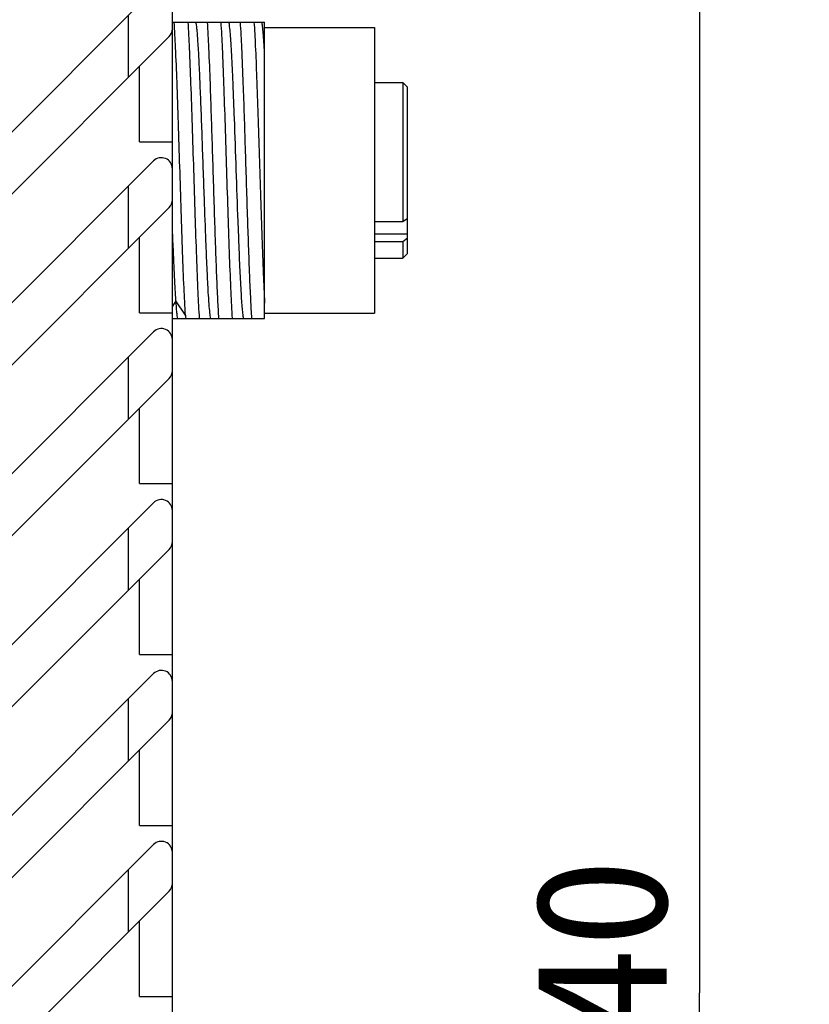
# Model space of a CAD drawing. Header units: millimetres. Extents: x 100 to 429, y 82 to 393.
# Tile 9 of 26: x 314 to 332, y 244 to 266. Entities that reach past the tile are written whole.
import ezdxf
from ezdxf.enums import TextEntityAlignment as Align

# ---------------------------------------------------------------- set-up
doc = ezdxf.new("R2010")
doc.units = ezdxf.units.MM
doc.header["$LTSCALE"] = 32.67
doc.layers.get('0').update_dxf_attribs({"linetype": 'CONTINUOUS'})
doc.layers.add('00_COMPONENTS', color=7, linetype='CONTINUOUS')
doc.layers.add('51__DRAFT_DIMS', color=7, linetype='CONTINUOUS')
doc.styles.get("Standard").update_dxf_attribs({"font": 'simfang.ttf'})
doc.dimstyles.new('DIMSTYLE_3', dxfattribs={"dimtxt": 3, "dimasz": 3, "dimexe": 2.5, "dimexo": 0.5, "dimgap": 0.75, "dimtad": 1, "dimlfac": 2, "dimdsep": 46, "dimtxsty": 'STANDARD', "dimblk": '_FILLED', "dimblk1": '_FILLED', "dimblk2": '_FILLED', "dimcen": 0.09, "dimclrt": 3, "dimazin": 2, "dimtp": 0.5, "dimtm": 0.5, "dimtfac": 1, "dimtofl": 0, "dimtmove": 0, "dimatfit": 3, "dimldrblk": '_FILLED', "dimfxl": 1, "dimtolj": 1, "dimarcsym": 0})

# ---------------------------------------------------------------- blocks, each defined once
blk = doc.blocks.new('_FILLED')
at = {"color": 0, "linetype": 'ByBlock'}
blk.add_solid([(0, 0), (-1, 0.1667), (-1, -0.1667)], dxfattribs=at)
blk = doc.blocks.new('*D7')
at = {"layer": '51__DRAFT_DIMS', "color": 4}
for p, q in [((308.295, 279.342), (332.4, 279.342)), ((329.9, 279.342), (329.9, 244.342)), ((329.9, 209.342), (329.9, 244.342)), ((308.295, 209.342), (332.4, 209.342))]:
    blk.add_line(p, q, dxfattribs=at)
at = {"layer": '51__DRAFT_DIMS', "color": 4, "xscale": 3, "yscale": 3, "zscale": 3}
for p, rotation in [((329.9, 279.342), 90), ((329.9, 209.342), 270)]:
    blk.add_blockref('_FILLED', p, dxfattribs=dict(at, rotation=rotation))
at = {"layer": '51__DRAFT_DIMS', "color": 3}
blk.add_text('140', height=3, rotation=90, dxfattribs=at).set_placement((329.15, 244.342), align=Align.CENTER)

msp = doc.modelspace()

# ---------------------------------------------------------------- linework, layer by layer
at = {"layer": '00_COMPONENTS', "color": 7}
for p, q in [((317.8952, 207.3416), (317.8952, 281.3416)), ((288.0755, 237.7706), (317.4684, 267.1635)), ((317.8952, 266.4351), (319.9952, 266.4351)), ((319.9952, 259.6851), (319.9952, 266.4351)), ((319.9952, 266.3101), (322.4952, 266.3101)), ((322.4952, 266.3101), (322.4952, 259.8101)), ((287.0148, 235.2948), (317.8219, 266.1019)), ((317.1452, 263.7076), (317.1452, 265.4251)), ((322.4952, 265.0601), (323.1452, 265.0601)), ((323.1452, 265.0601), (323.1452, 261.8945)), ((323.2452, 264.9601), (323.1452, 265.0601)), ((323.2452, 264.96), (323.2452, 261.1601)), ((317.1452, 263.7076), (317.8952, 263.7076)), ((288.0755, 233.8806), (317.4684, 263.2735)), ((287.0148, 231.4048), (317.8219, 262.2119)), ((318.6248, 262.4117), (318.6244, 262.4234)), ((319.4076, 261.524), (319.3934, 261.8942)), ((322.4952, 261.8945), (323.1452, 261.8945)), ((323.1452, 261.8945), (323.2452, 261.9662)), ((317.1452, 259.8176), (317.1452, 261.5351)), ((319.4079, 261.5168), (319.4076, 261.524)), ((323.1452, 261.4349), (322.4952, 261.4349)), ((323.2452, 261.5066), (323.1452, 261.4349)), ((323.1452, 261.4349), (323.1452, 261.0601)), ((323.2452, 261.1601), (323.1452, 261.0601)), ((322.4952, 261.0601), (323.1452, 261.0601)), ((317.1452, 259.8176), (317.8952, 259.8176)), ((319.9952, 259.8101), (322.4952, 259.8101)), ((317.8952, 259.6851), (319.9952, 259.6851)), ((288.0755, 229.9906), (317.4684, 259.3835)), ((287.0148, 227.5148), (317.8219, 258.3219)), ((317.1452, 255.9276), (317.1452, 257.6451)), ((317.1452, 255.9276), (317.8952, 255.9276)), ((288.0755, 226.1006), (317.4684, 255.4935)), ((280.7648, 217.3748), (317.8219, 254.4319)), ((317.1452, 252.0376), (317.1452, 253.7551)), ((317.1452, 252.0376), (317.8952, 252.0376)), ((281.8255, 215.9606), (317.4684, 251.6035)), ((280.7648, 213.4848), (317.8219, 250.5419)), ((317.1452, 248.1476), (317.1452, 249.8651)), ((317.1452, 248.1476), (317.8952, 248.1476)), ((281.8255, 212.0706), (317.4684, 247.7135)), ((283.314, 212.144), (317.8219, 246.6519)), ((317.1452, 244.2576), (317.1452, 245.9751)), ((317.1452, 244.2576), (317.8952, 244.2576))]:
    msp.add_line(p, q, dxfattribs=at)
at = {"layer": '00_COMPONENTS', "color": 4}
for p, q in [((316.8952, 265.1751), (316.8952, 266.5903)), ((316.8952, 261.2851), (316.8952, 262.7003)), ((322.4952, 261.6105), (323.2452, 261.6105)), ((317.9775, 260.0878), (317.8952, 259.964)), ((318.1943, 259.762), (317.9775, 260.0878)), ((316.8952, 257.3951), (316.8952, 258.8103)), ((316.8952, 253.5051), (316.8952, 254.9203)), ((316.8952, 249.6151), (316.8952, 251.0303)), ((316.8952, 245.7251), (316.8952, 247.1403))]:
    msp.add_line(p, q, dxfattribs=at)
at = {"layer": '00_COMPONENTS', "color": 7}
for centre, start, end in [((317.6452, 266.2787), 315, 360), ((317.6452, 263.0967), 0, 135), ((317.6452, 262.3887), 315, 360), ((317.6452, 259.2067), 0, 135), ((317.6452, 258.4987), 315, 360), ((317.6452, 255.3167), 0, 135), ((317.6452, 254.6087), 315, 360), ((317.6452, 251.4267), 0, 135), ((317.6452, 250.7187), 315, 360), ((317.6452, 247.5367), 0, 135), ((317.6452, 246.8287), 315, 360)]:
    msp.add_arc(centre, 0.25, start, end, dxfattribs=at)
for points, knots in [([(318.1941, 259.762), (318.1811, 259.9678), (318.1577, 260.4433), (318.1275, 261.2332), (318.0968, 262.1535), (318.066, 263.1386), (318.0351, 264.118), (318.0045, 265.022), (317.9741, 265.7858), (317.9511, 266.2409), (317.9378, 266.4351)], [0, 0, 0, 0, 0.0926128, 0.2138596, 0.3551053, 0.5062761, 0.6565878, 0.7953169, 0.9125704, 1, 1, 1, 1]), ([(318.5158, 259.6851), (318.5023, 259.8838), (318.4788, 260.3503), (318.4479, 261.1335), (318.4168, 262.0597), (318.3853, 263.0601), (318.3539, 264.0605), (318.3227, 264.9867), (318.2918, 265.7698), (318.2685, 266.2364), (318.2548, 266.4351)], [0, 0, 0, 0, 0.0884584, 0.2074185, 0.3480752, 0.4999991, 0.6519234, 0.7925809, 0.9115409, 1, 1, 1, 1]), ([(318.6244, 262.4234), (318.6084, 262.8733), (318.5854, 263.5385), (318.5545, 264.4013), (318.5309, 264.9863), (318.5083, 265.4959), (318.4884, 265.8639), (318.4715, 266.1059), (318.4598, 266.2436), (318.4488, 266.3501), (318.4398, 266.4104), (318.4347, 266.4351)], [0, 0, 0, 0, 0.3361422, 0.4970694, 0.6447934, 0.77339, 0.8779857, 0.9199969, 0.9545232, 0.9811977, 1, 1, 1, 1]), ([(318.688, 266.4351), (318.7019, 266.2364), (318.7248, 265.7698), (318.7626, 264.8174), (318.8034, 263.5492), (318.8418, 262.3077), (318.8743, 261.3353), (318.8981, 260.6943), (318.9216, 260.1523), (318.939, 259.827), (318.949, 259.6851)], [0, 0, 0, 0, 0.0884582, 0.2074181, 0.4233225, 0.6519227, 0.7590647, 0.8553694, 0.9368107, 1, 1, 1, 1]), ([(319.2658, 259.6851), (319.2522, 259.8838), (319.2289, 260.3503), (319.198, 261.1335), (319.1667, 262.0597), (319.1354, 263.0601), (319.1039, 264.0605), (319.0727, 264.9867), (319.0418, 265.7699), (319.0184, 266.2364), (319.0048, 266.4351)], [0, 0, 0, 0, 0.0884582, 0.2074182, 0.348075, 0.499999, 0.6519233, 0.7925808, 0.9115407, 1, 1, 1, 1]), ([(319.31, 264.2377), (319.3002, 264.5021), (319.2858, 264.8829), (319.264, 265.3669), (319.2485, 265.6746), (319.2334, 265.9373), (319.2185, 266.1507), (319.2035, 266.3113), (319.1919, 266.4003), (319.1847, 266.4351)], [0, 0, 0, 0, 0.360506, 0.5193247, 0.6600988, 0.7802455, 0.877898, 0.9515745, 1, 1, 1, 1]), ([(319.4384, 266.4351), (319.4518, 266.2364), (319.4754, 265.7699), (319.5129, 264.8174), (319.5538, 263.5492), (319.599, 262.0909), (319.638, 260.9353), (319.672, 260.1523), (319.6898, 259.8271), (319.6994, 259.6851)], [0, 0, 0, 0, 0.0884581, 0.2074183, 0.4233225, 0.6519229, 0.8553694, 0.9368112, 1, 1, 1, 1]), ([(319.7548, 266.4351), (319.7671, 266.2548), (319.7888, 265.8345), (319.8174, 265.1297), (319.8462, 264.2945), (319.8753, 263.3816), (319.9044, 262.4484), (319.9334, 261.5537), (319.9624, 260.754), (319.9835, 260.2589), (319.9952, 260.0362)], [0, 0, 0, 0, 0.0846526, 0.1971605, 0.3304567, 0.4761533, 0.6250801, 0.7678624, 0.8955121, 1, 1, 1, 1]), ([(319.9953, 265.7294), (319.9906, 265.8126), (319.9816, 265.9634), (319.967, 266.1651), (319.9529, 266.3173), (319.9416, 266.4018), (319.9348, 266.4351)], [0, 0, 0, 0, 0.3527118, 0.6397198, 0.8559811, 1, 1, 1, 1]), ([(319.3934, 261.8942), (319.3788, 262.2848), (319.3522, 263.0661), (319.3244, 263.8472), (319.31, 264.2377)], [0, 0, 0, 0, 0.5001401, 1, 1, 1, 1]), ([(318.7691, 259.6854), (318.7607, 259.7271), (318.7477, 259.8361), (318.7302, 260.0349), (318.713, 260.3028), (318.6957, 260.6336), (318.6779, 261.0196), (318.653, 261.6185), (318.6363, 262.0877), (318.6248, 262.4117)], [0, 0, 0, 0, 0.0467535, 0.1203023, 0.219349, 0.3416193, 0.4841939, 0.6438626, 1, 1, 1, 1]), ([(317.9771, 260.0878), (317.9693, 260.1995), (317.9554, 260.449), (317.9352, 260.8579), (317.9143, 261.3317), (317.9016, 261.6678), (317.8952, 261.8444)], [0, 0, 0, 0, 0.1910046, 0.4262412, 0.6984783, 1, 1, 1, 1]), ([(319.519, 259.6852), (319.5127, 259.7151), (319.5026, 259.7905), (319.4895, 259.9253), (319.4761, 260.1026), (319.4563, 260.4162), (319.4328, 260.8921), (319.4166, 261.2953), (319.4079, 261.5168)], [0, 0, 0, 0, 0.0499528, 0.1241158, 0.2214191, 0.340459, 0.6376695, 1, 1, 1, 1]), ([(318.0191, 259.6854), (318.0147, 259.7064), (318.007, 259.757), (317.9917, 259.891), (317.9833, 260.0043), (317.9775, 260.0878)], [0, 0, 0, 0, 0.158754, 0.3793822, 1, 1, 1, 1]), ([(318.1941, 259.762), (318.1945, 259.7554), (318.1965, 259.7298), (318.198, 259.7041), (318.1992, 259.6851)], [0, 0, 0, 0, 0.2573135, 1, 1, 1, 1])]:
    msp.add_open_spline(points, degree=3, knots=knots, dxfattribs=at)

# ---------------------------------------------------------------- dimensions: what is measured, and where the dimension line sits
at = {"layer": '51__DRAFT_DIMS', "color": 4}
dim = msp.add_linear_dim(base=(329.9004, 279.3416), p1=(307.7952, 209.3416), p2=(307.7952, 279.3416), angle=90, dimstyle='DIMSTYLE_3', dxfattribs=at)
dim.commit()
dim.dimension.update_dxf_attribs({"geometry": '*D7', "text_midpoint": (329.9004, 244.4529), "dimtype": 160})

doc.saveas('drawing.dxf')
